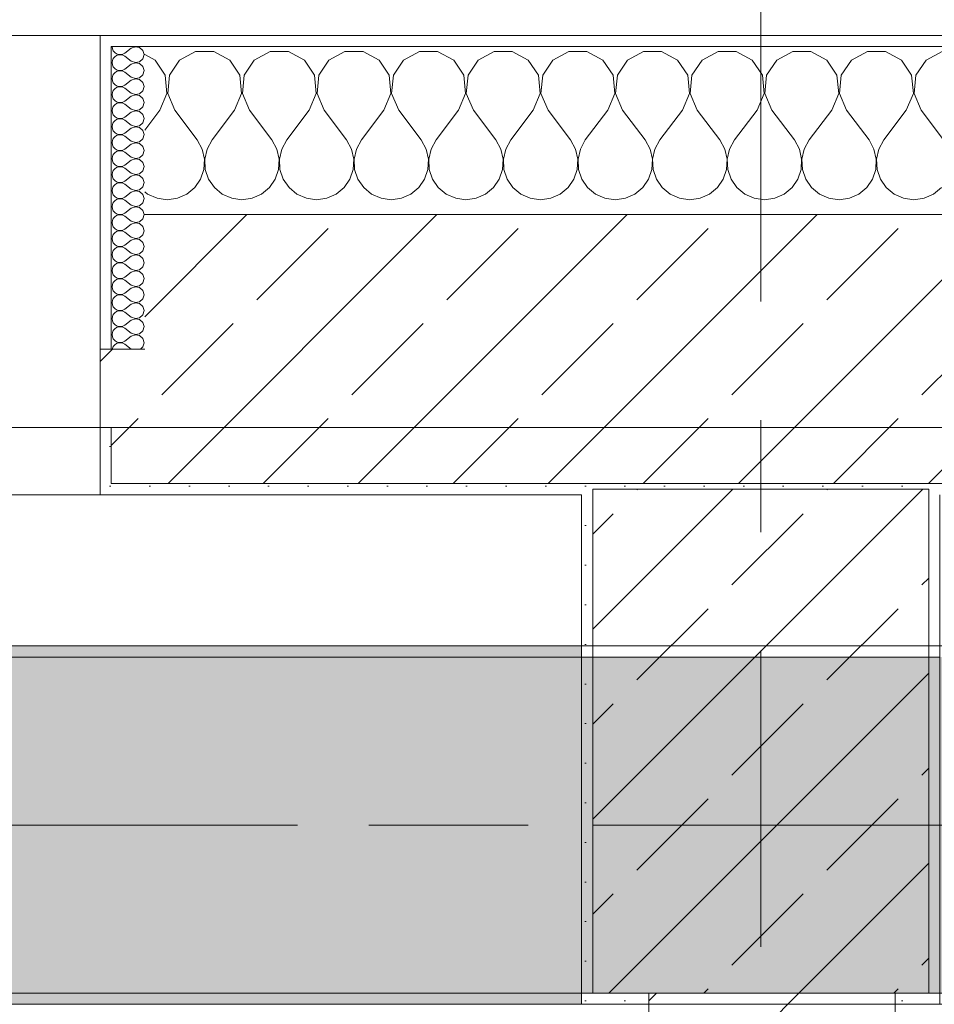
# Model space of a CAD drawing. Header units: metres. Extents: x -3.6 to 84.5, y -11 to 16.8.
# Tile 103 of 256: x 21.5 to 22.3, y 13 to 13.9. Entities that reach past the tile are written whole.
import ezdxf

# ---------------------------------------------------------------- set-up
doc = ezdxf.new("R2010")
doc.units = ezdxf.units.M
doc.header["$MEASUREMENT"] = 0
for name, pattern in [('Achse', [0.2, 0.1, -0.05, 0, -0.05]), ('Strichlinie doppelt', [0.546806, 0.264583, -0.105833, 0.070556, -0.105833]), ('Wipeout_Contour', [1, 0, -1])]:
    doc.linetypes.add(name, pattern=pattern)
for name, color, linetype in [('451 - Universal.Achsen Raster', 7, 'Continuous'), ('604 - Struktur.Wand Aussen', 7, 'Continuous'), ('605 - Struktur.Wand Innen', 7, 'Continuous'), ('607 - Struktur.Stütze', 7, 'Continuous'), ('608 - Struktur.Träger', 7, 'Continuous'), ('Neubau_653 - Abdeckung.TB Verkofferung', 7, 'Continuous')]:
    doc.layers.add(name, color=color, linetype=linetype)
pattern_1 = [(45, (0, 0), (-0.0848528, 0.0848528), []), (45, (-0.04243, 0.04243), (-0.0848528, 0.0848528), [0.09, -0.03])]
pattern_2 = [(45, (0, 0), (-0.01767767, 0.01767767), [0, -0.025])]
pattern_3 = [(0, (0, 0), (0, 0.08660254), [0, -0.05]), (0, (0.025, 0.0433), (0, 0.08660254), [0, -0.05])]

# ---------------------------------------------------------------- blocks, each defined once
blk = doc.blocks.new('*X38')
at = {"layer": '604 - Struktur.Wand Aussen', "color": 7, "linetype": 'Continuous', "lineweight": 5}
for p, q in [((21.5891, 13.83299), (21.58, 13.83787)), ((21.62521, 13.84066), (21.6109, 13.83299)), ((21.64145, 13.84066), (21.62521, 13.84066)), ((21.65576, 13.83299), (21.64145, 13.84066)), ((21.69188, 13.84066), (21.67757, 13.83299)), ((21.70812, 13.84066), (21.69188, 13.84066)), ((21.72243, 13.83299), (21.70812, 13.84066)), ((21.75855, 13.84066), (21.74424, 13.83299)), ((21.77479, 13.84066), (21.75855, 13.84066)), ((21.7891, 13.83299), (21.77479, 13.84066)), ((21.82521, 13.84066), (21.8109, 13.83299)), ((21.84145, 13.84066), (21.82521, 13.84066)), ((21.85576, 13.83299), (21.84145, 13.84066)), ((21.89188, 13.84066), (21.87757, 13.83299)), ((21.90812, 13.84066), (21.89188, 13.84066)), ((21.92243, 13.83299), (21.90812, 13.84066)), ((21.95855, 13.84066), (21.94424, 13.83299)), ((21.97479, 13.84066), (21.95855, 13.84066)), ((21.9891, 13.83299), (21.97479, 13.84066)), ((22.02521, 13.84066), (22.0109, 13.83299)), ((22.04145, 13.84066), (22.02521, 13.84066)), ((22.05576, 13.83299), (22.04145, 13.84066)), ((22.09188, 13.84066), (22.07757, 13.83299)), ((22.10812, 13.84066), (22.09188, 13.84066)), ((22.12243, 13.83299), (22.10812, 13.84066)), ((22.15855, 13.84066), (22.14424, 13.83299)), ((22.17479, 13.84066), (22.15855, 13.84066)), ((22.1891, 13.83299), (22.17479, 13.84066)), ((22.22521, 13.84066), (22.2109, 13.83299)), ((22.24145, 13.84066), (22.22521, 13.84066)), ((22.25576, 13.83299), (22.24145, 13.84066)), ((22.29188, 13.84066), (22.27757, 13.83299)), ((21.59808, 13.81947), (21.5891, 13.83299)), ((21.6109, 13.83299), (21.60192, 13.81947)), ((21.66475, 13.81947), (21.65576, 13.83299)), ((21.67757, 13.83299), (21.66858, 13.81947)), ((21.73142, 13.81947), (21.72243, 13.83299)), ((21.74424, 13.83299), (21.73525, 13.81947)), ((21.79808, 13.81947), (21.7891, 13.83299)), ((21.8109, 13.83299), (21.80192, 13.81947)), ((21.86475, 13.81947), (21.85576, 13.83299)), ((21.87757, 13.83299), (21.86858, 13.81947)), ((21.93142, 13.81947), (21.92243, 13.83299)), ((21.94424, 13.83299), (21.93525, 13.81947)), ((21.99808, 13.81947), (21.9891, 13.83299)), ((22.0109, 13.83299), (22.00192, 13.81947)), ((22.06475, 13.81947), (22.05576, 13.83299)), ((22.07757, 13.83299), (22.06858, 13.81947)), ((22.13142, 13.81947), (22.12243, 13.83299)), ((22.14424, 13.83299), (22.13525, 13.81947)), ((22.19808, 13.81947), (22.1891, 13.83299)), ((22.2109, 13.83299), (22.20192, 13.81947)), ((22.26475, 13.81947), (22.25576, 13.83299)), ((22.27757, 13.83299), (22.26858, 13.81947)), ((21.59962, 13.8033), (21.59808, 13.81947)), ((21.60192, 13.81947), (21.60038, 13.8033)), ((21.66629, 13.8033), (21.66475, 13.81947)), ((21.66858, 13.81947), (21.66705, 13.8033)), ((21.73295, 13.8033), (21.73142, 13.81947)), ((21.73525, 13.81947), (21.73371, 13.8033)), ((21.79962, 13.8033), (21.79808, 13.81947)), ((21.80192, 13.81947), (21.80038, 13.8033)), ((21.86629, 13.8033), (21.86475, 13.81947)), ((21.86858, 13.81947), (21.86705, 13.8033)), ((21.93295, 13.8033), (21.93142, 13.81947)), ((21.93525, 13.81947), (21.93371, 13.8033)), ((21.99962, 13.8033), (21.99808, 13.81947)), ((22.00192, 13.81947), (22.00038, 13.8033)), ((22.06629, 13.8033), (22.06475, 13.81947)), ((22.06858, 13.81947), (22.06705, 13.8033)), ((22.13295, 13.8033), (22.13142, 13.81947)), ((22.13525, 13.81947), (22.13371, 13.8033)), ((22.19962, 13.8033), (22.19808, 13.81947)), ((22.20192, 13.81947), (22.20038, 13.8033)), ((22.26629, 13.8033), (22.26475, 13.81947)), ((22.26858, 13.81947), (22.26705, 13.8033)), ((21.59333, 13.78833), (21.59962, 13.8033)), ((21.60038, 13.8033), (21.60667, 13.78833)), ((21.66, 13.78833), (21.66629, 13.8033)), ((21.66705, 13.8033), (21.67333, 13.78833)), ((21.72667, 13.78833), (21.73295, 13.8033)), ((21.73371, 13.8033), (21.74, 13.78833)), ((21.79333, 13.78833), (21.79962, 13.8033)), ((21.80038, 13.8033), (21.80667, 13.78833)), ((21.86, 13.78833), (21.86629, 13.8033)), ((21.86705, 13.8033), (21.87333, 13.78833)), ((21.92667, 13.78833), (21.93295, 13.8033)), ((21.93371, 13.8033), (21.94, 13.78833)), ((21.99333, 13.78833), (21.99962, 13.8033)), ((22.00038, 13.8033), (22.00667, 13.78833)), ((22.06, 13.78833), (22.06629, 13.8033)), ((22.06705, 13.8033), (22.07333, 13.78833)), ((22.12667, 13.78833), (22.13295, 13.8033)), ((22.13371, 13.8033), (22.14, 13.78833)), ((22.19333, 13.78833), (22.19962, 13.8033)), ((22.20038, 13.8033), (22.20667, 13.78833)), ((22.26, 13.78833), (22.26629, 13.8033)), ((22.26705, 13.8033), (22.27333, 13.78833)), ((21.59333, 13.78833), (21.58, 13.77056)), ((21.60667, 13.78833), (21.62667, 13.76167)), ((21.66, 13.78833), (21.64, 13.76167)), ((21.67333, 13.78833), (21.69333, 13.76167)), ((21.72667, 13.78833), (21.70667, 13.76167)), ((21.74, 13.78833), (21.76, 13.76167)), ((21.79333, 13.78833), (21.77333, 13.76167)), ((21.80667, 13.78833), (21.82667, 13.76167)), ((21.86, 13.78833), (21.84, 13.76167)), ((21.87333, 13.78833), (21.89333, 13.76167)), ((21.92667, 13.78833), (21.90667, 13.76167)), ((21.94, 13.78833), (21.96, 13.76167)), ((21.99333, 13.78833), (21.97333, 13.76167)), ((22.00667, 13.78833), (22.02667, 13.76167)), ((22.06, 13.78833), (22.04, 13.76167)), ((22.07333, 13.78833), (22.09333, 13.76167)), ((22.12667, 13.78833), (22.10667, 13.76167)), ((22.14, 13.78833), (22.16, 13.76167)), ((22.19333, 13.78833), (22.17333, 13.76167)), ((22.20667, 13.78833), (22.22667, 13.76167)), ((22.26, 13.78833), (22.24, 13.76167)), ((22.27333, 13.78833), (22.29333, 13.76167)), ((21.63112, 13.75362), (21.62667, 13.76167)), ((21.64, 13.76167), (21.63555, 13.75362)), ((21.69778, 13.75362), (21.69333, 13.76167)), ((21.70667, 13.76167), (21.70222, 13.75362)), ((21.76445, 13.75362), (21.76, 13.76167)), ((21.77333, 13.76167), (21.76888, 13.75362)), ((21.83112, 13.75362), (21.82667, 13.76167)), ((21.84, 13.76167), (21.83555, 13.75362)), ((21.89778, 13.75362), (21.89333, 13.76167)), ((21.90667, 13.76167), (21.90222, 13.75362)), ((21.96445, 13.75362), (21.96, 13.76167)), ((21.97333, 13.76167), (21.96888, 13.75362)), ((22.03112, 13.75362), (22.02667, 13.76167)), ((22.04, 13.76167), (22.03555, 13.75362)), ((22.09778, 13.75362), (22.09333, 13.76167)), ((22.10667, 13.76167), (22.10222, 13.75362)), ((22.16445, 13.75362), (22.16, 13.76167)), ((22.17333, 13.76167), (22.16888, 13.75362)), ((22.23112, 13.75362), (22.22667, 13.76167)), ((22.24, 13.76167), (22.23555, 13.75362)), ((21.6332, 13.74466), (21.63112, 13.75362)), ((21.63555, 13.75362), (21.63347, 13.74466)), ((21.69987, 13.74466), (21.69778, 13.75362)), ((21.70222, 13.75362), (21.70013, 13.74466)), ((21.76653, 13.74466), (21.76445, 13.75362)), ((21.76888, 13.75362), (21.7668, 13.74466)), ((21.8332, 13.74466), (21.83112, 13.75362)), ((21.83555, 13.75362), (21.83347, 13.74466)), ((21.89987, 13.74466), (21.89778, 13.75362)), ((21.90222, 13.75362), (21.90013, 13.74466)), ((21.96653, 13.74466), (21.96445, 13.75362)), ((21.96888, 13.75362), (21.9668, 13.74466)), ((22.0332, 13.74466), (22.03112, 13.75362)), ((22.03555, 13.75362), (22.03347, 13.74466)), ((22.09987, 13.74466), (22.09778, 13.75362)), ((22.10222, 13.75362), (22.10013, 13.74466)), ((22.16653, 13.74466), (22.16445, 13.75362)), ((22.16888, 13.75362), (22.1668, 13.74466)), ((22.2332, 13.74466), (22.23112, 13.75362)), ((22.23555, 13.75362), (22.23347, 13.74466)), ((21.63275, 13.73547), (21.6332, 13.74466)), ((21.63347, 13.74466), (21.63391, 13.73547)), ((21.69942, 13.73547), (21.69987, 13.74466)), ((21.70013, 13.74466), (21.70058, 13.73547)), ((21.76609, 13.73547), (21.76653, 13.74466)), ((21.7668, 13.74466), (21.76725, 13.73547)), ((21.83275, 13.73547), (21.8332, 13.74466)), ((21.83347, 13.74466), (21.83391, 13.73547)), ((21.89942, 13.73547), (21.89987, 13.74466)), ((21.90013, 13.74466), (21.90058, 13.73547)), ((21.96609, 13.73547), (21.96653, 13.74466)), ((21.9668, 13.74466), (21.96725, 13.73547)), ((22.03275, 13.73547), (22.0332, 13.74466)), ((22.03347, 13.74466), (22.03391, 13.73547)), ((22.09942, 13.73547), (22.09987, 13.74466)), ((22.10013, 13.74466), (22.10058, 13.73547)), ((22.16609, 13.73547), (22.16653, 13.74466)), ((22.1668, 13.74466), (22.16725, 13.73547)), ((22.23275, 13.73547), (22.2332, 13.74466)), ((22.23347, 13.74466), (22.23391, 13.73547)), ((21.62981, 13.72676), (21.63275, 13.73547)), ((21.63391, 13.73547), (21.63685, 13.72676)), ((21.69648, 13.72676), (21.69942, 13.73547)), ((21.70058, 13.73547), (21.70352, 13.72676)), ((21.76315, 13.72676), (21.76609, 13.73547)), ((21.76725, 13.73547), (21.77019, 13.72676)), ((21.82981, 13.72676), (21.83275, 13.73547)), ((21.83391, 13.73547), (21.83685, 13.72676)), ((21.89648, 13.72676), (21.89942, 13.73547)), ((21.90058, 13.73547), (21.90352, 13.72676)), ((21.96315, 13.72676), (21.96609, 13.73547)), ((21.96725, 13.73547), (21.97019, 13.72676)), ((22.02981, 13.72676), (22.03275, 13.73547)), ((22.03391, 13.73547), (22.03685, 13.72676)), ((22.09648, 13.72676), (22.09942, 13.73547)), ((22.10058, 13.73547), (22.10352, 13.72676)), ((22.16315, 13.72676), (22.16609, 13.73547)), ((22.16725, 13.73547), (22.17019, 13.72676)), ((22.22981, 13.72676), (22.23275, 13.73547)), ((22.23391, 13.73547), (22.23685, 13.72676)), ((21.62461, 13.71918), (21.62981, 13.72676)), ((21.63685, 13.72676), (21.64206, 13.71918)), ((21.69127, 13.71918), (21.69648, 13.72676)), ((21.70352, 13.72676), (21.70873, 13.71918)), ((21.75794, 13.71918), (21.76315, 13.72676)), ((21.77019, 13.72676), (21.77539, 13.71918)), ((21.82461, 13.71918), (21.82981, 13.72676)), ((21.83685, 13.72676), (21.84206, 13.71918)), ((21.89127, 13.71918), (21.89648, 13.72676)), ((21.90352, 13.72676), (21.90873, 13.71918)), ((21.95794, 13.71918), (21.96315, 13.72676)), ((21.97019, 13.72676), (21.97539, 13.71918)), ((22.02461, 13.71918), (22.02981, 13.72676)), ((22.03685, 13.72676), (22.04206, 13.71918)), ((22.09127, 13.71918), (22.09648, 13.72676)), ((22.10352, 13.72676), (22.10873, 13.71918)), ((22.15794, 13.71918), (22.16315, 13.72676)), ((22.17019, 13.72676), (22.17539, 13.71918)), ((22.22461, 13.71918), (22.22981, 13.72676)), ((22.23685, 13.72676), (22.24206, 13.71918)), ((21.58, 13.71536), (21.58248, 13.71331)), ((21.61752, 13.71331), (21.62461, 13.71918)), ((21.64206, 13.71918), (21.64914, 13.71331)), ((21.68419, 13.71331), (21.69127, 13.71918)), ((21.70873, 13.71918), (21.71581, 13.71331)), ((21.75086, 13.71331), (21.75794, 13.71918)), ((21.77539, 13.71918), (21.78248, 13.71331)), ((21.81752, 13.71331), (21.82461, 13.71918)), ((21.84206, 13.71918), (21.84914, 13.71331)), ((21.88419, 13.71331), (21.89127, 13.71918)), ((21.90873, 13.71918), (21.91581, 13.71331)), ((21.95086, 13.71331), (21.95794, 13.71918)), ((21.97539, 13.71918), (21.98248, 13.71331)), ((22.01752, 13.71331), (22.02461, 13.71918)), ((22.04206, 13.71918), (22.04914, 13.71331)), ((22.08419, 13.71331), (22.09127, 13.71918)), ((22.10873, 13.71918), (22.11581, 13.71331)), ((22.15086, 13.71331), (22.15794, 13.71918)), ((22.17539, 13.71918), (22.18248, 13.71331)), ((22.21752, 13.71331), (22.22461, 13.71918)), ((22.24206, 13.71918), (22.24914, 13.71331)), ((22.28419, 13.71331), (22.29127, 13.71918)), ((21.58248, 13.71331), (21.59089, 13.7096)), ((21.59089, 13.7096), (21.6, 13.70833)), ((21.6, 13.70833), (21.60911, 13.7096)), ((21.60911, 13.7096), (21.61752, 13.71331)), ((21.64914, 13.71331), (21.65756, 13.7096)), ((21.65756, 13.7096), (21.66667, 13.70833)), ((21.66667, 13.70833), (21.67578, 13.7096)), ((21.67578, 13.7096), (21.68419, 13.71331)), ((21.71581, 13.71331), (21.72422, 13.7096)), ((21.72422, 13.7096), (21.73333, 13.70833)), ((21.73333, 13.70833), (21.74244, 13.7096)), ((21.74244, 13.7096), (21.75086, 13.71331)), ((21.78248, 13.71331), (21.79089, 13.7096)), ((21.79089, 13.7096), (21.8, 13.70833)), ((21.8, 13.70833), (21.80911, 13.7096)), ((21.80911, 13.7096), (21.81752, 13.71331)), ((21.84914, 13.71331), (21.85756, 13.7096)), ((21.85756, 13.7096), (21.86667, 13.70833)), ((21.86667, 13.70833), (21.87578, 13.7096)), ((21.87578, 13.7096), (21.88419, 13.71331)), ((21.91581, 13.71331), (21.92422, 13.7096)), ((21.92422, 13.7096), (21.93333, 13.70833)), ((21.93333, 13.70833), (21.94244, 13.7096)), ((21.94244, 13.7096), (21.95086, 13.71331)), ((21.98248, 13.71331), (21.99089, 13.7096)), ((21.99089, 13.7096), (22, 13.70833)), ((22, 13.70833), (22.00911, 13.7096)), ((22.00911, 13.7096), (22.01752, 13.71331)), ((22.04914, 13.71331), (22.05756, 13.7096)), ((22.05756, 13.7096), (22.06667, 13.70833)), ((22.06667, 13.70833), (22.07578, 13.7096)), ((22.07578, 13.7096), (22.08419, 13.71331)), ((22.11581, 13.71331), (22.12422, 13.7096)), ((22.12422, 13.7096), (22.13333, 13.70833)), ((22.13333, 13.70833), (22.14244, 13.7096)), ((22.14244, 13.7096), (22.15086, 13.71331)), ((22.18248, 13.71331), (22.19089, 13.7096)), ((22.19089, 13.7096), (22.2, 13.70833)), ((22.2, 13.70833), (22.20911, 13.7096)), ((22.20911, 13.7096), (22.21752, 13.71331)), ((22.24914, 13.71331), (22.25756, 13.7096)), ((22.25756, 13.7096), (22.26667, 13.70833)), ((22.26667, 13.70833), (22.27578, 13.7096)), ((22.27578, 13.7096), (22.28419, 13.71331))]:
    blk.add_line(p, q, dxfattribs=at)
blk = doc.blocks.new('*X58')
at = {"layer": '604 - Struktur.Wand Aussen', "color": 7, "linetype": 'Continuous', "lineweight": 5}
for p, q in [((21.55071, 13.845), (21.55099, 13.84305)), ((21.55099, 13.84305), (21.55178, 13.84124)), ((21.55178, 13.84124), (21.55304, 13.83973)), ((21.55304, 13.83973), (21.55466, 13.83861)), ((21.55466, 13.8371), (21.55304, 13.83599)), ((21.55466, 13.83861), (21.55653, 13.83798)), ((21.55653, 13.83773), (21.55466, 13.8371)), ((21.55653, 13.83798), (21.5585, 13.83789)), ((21.5585, 13.83783), (21.55653, 13.83773)), ((21.5585, 13.83789), (21.56042, 13.83833)), ((21.56042, 13.83738), (21.5585, 13.83783)), ((21.56042, 13.83833), (21.56214, 13.83929)), ((21.56214, 13.83643), (21.56042, 13.83738)), ((21.56786, 13.84357), (21.56214, 13.83929)), ((21.5715, 13.84497), (21.56786, 13.84357)), ((21.57534, 13.84425), (21.5715, 13.84497)), ((21.57822, 13.84161), (21.57534, 13.84425)), ((21.57929, 13.83786), (21.57822, 13.84161)), ((21.57822, 13.8341), (21.57929, 13.83786)), ((21.55099, 13.83267), (21.55071, 13.83071)), ((21.55071, 13.83071), (21.55099, 13.82876)), ((21.55178, 13.83447), (21.55099, 13.83267)), ((21.55099, 13.82876), (21.55178, 13.82696)), ((21.55304, 13.83599), (21.55178, 13.83447)), ((21.56786, 13.83214), (21.56214, 13.83643)), ((21.56786, 13.82929), (21.56214, 13.825)), ((21.56786, 13.83214), (21.5715, 13.83074)), ((21.5715, 13.83069), (21.56786, 13.82929)), ((21.5715, 13.83074), (21.57534, 13.83147)), ((21.57534, 13.82996), (21.5715, 13.83069)), ((21.57534, 13.83147), (21.57822, 13.8341)), ((21.57822, 13.82733), (21.57534, 13.82996)), ((21.55178, 13.82018), (21.55099, 13.81838)), ((21.55178, 13.82696), (21.55304, 13.82544)), ((21.55304, 13.8217), (21.55178, 13.82018)), ((21.55304, 13.82544), (21.55466, 13.82433)), ((21.55466, 13.82282), (21.55304, 13.8217)), ((21.55466, 13.82433), (21.55653, 13.8237)), ((21.55653, 13.82345), (21.55466, 13.82282)), ((21.55653, 13.8237), (21.5585, 13.8236)), ((21.5585, 13.82354), (21.55653, 13.82345)), ((21.5585, 13.8236), (21.56042, 13.82405)), ((21.56042, 13.8231), (21.5585, 13.82354)), ((21.56042, 13.82405), (21.56214, 13.825)), ((21.56214, 13.82214), (21.56042, 13.8231)), ((21.56786, 13.81786), (21.56214, 13.82214)), ((21.57534, 13.81718), (21.57822, 13.81982)), ((21.57929, 13.82357), (21.57822, 13.82733)), ((21.57822, 13.81982), (21.57929, 13.82357)), ((21.55099, 13.81838), (21.55071, 13.81643)), ((21.55071, 13.81643), (21.55099, 13.81448)), ((21.55099, 13.81448), (21.55178, 13.81267)), ((21.55178, 13.81267), (21.55304, 13.81116)), ((21.55304, 13.81116), (21.55466, 13.81004)), ((21.56042, 13.80976), (21.56214, 13.81071)), ((21.56786, 13.815), (21.56214, 13.81071)), ((21.56786, 13.81786), (21.5715, 13.81646)), ((21.5715, 13.8164), (21.56786, 13.815)), ((21.5715, 13.81646), (21.57534, 13.81718)), ((21.57534, 13.81567), (21.5715, 13.8164)), ((21.57822, 13.81304), (21.57534, 13.81567)), ((21.57929, 13.80929), (21.57822, 13.81304)), ((21.55099, 13.80409), (21.55071, 13.80214)), ((21.55071, 13.80214), (21.55099, 13.80019)), ((21.55178, 13.8059), (21.55099, 13.80409)), ((21.55304, 13.80742), (21.55178, 13.8059)), ((21.55466, 13.80853), (21.55304, 13.80742)), ((21.55466, 13.81004), (21.55653, 13.80941)), ((21.55653, 13.80916), (21.55466, 13.80853)), ((21.55653, 13.80941), (21.5585, 13.80931)), ((21.5585, 13.80926), (21.55653, 13.80916)), ((21.5585, 13.80931), (21.56042, 13.80976)), ((21.56042, 13.80881), (21.5585, 13.80926)), ((21.56214, 13.80786), (21.56042, 13.80881)), ((21.56786, 13.80357), (21.56214, 13.80786)), ((21.56786, 13.80357), (21.5715, 13.80217)), ((21.5715, 13.80211), (21.56786, 13.80071)), ((21.5715, 13.80217), (21.57534, 13.8029)), ((21.57534, 13.80139), (21.5715, 13.80211)), ((21.57534, 13.8029), (21.57822, 13.80553)), ((21.57822, 13.80553), (21.57929, 13.80929)), ((21.55099, 13.80019), (21.55178, 13.79839)), ((21.55178, 13.79839), (21.55304, 13.79687)), ((21.55304, 13.79313), (21.55178, 13.79161)), ((21.55304, 13.79687), (21.55466, 13.79575)), ((21.55466, 13.79425), (21.55304, 13.79313)), ((21.55466, 13.79575), (21.55653, 13.79512)), ((21.55653, 13.79488), (21.55466, 13.79425)), ((21.55653, 13.79512), (21.5585, 13.79503)), ((21.5585, 13.79497), (21.55653, 13.79488)), ((21.5585, 13.79503), (21.56042, 13.79547)), ((21.56042, 13.79453), (21.5585, 13.79497)), ((21.56042, 13.79547), (21.56214, 13.79643)), ((21.56214, 13.79357), (21.56042, 13.79453)), ((21.56786, 13.80071), (21.56214, 13.79643)), ((21.56786, 13.78929), (21.56214, 13.79357)), ((21.57822, 13.79876), (21.57534, 13.80139)), ((21.57929, 13.795), (21.57822, 13.79876)), ((21.57822, 13.79124), (21.57929, 13.795)), ((21.55099, 13.78981), (21.55071, 13.78786)), ((21.55071, 13.78786), (21.55099, 13.78591)), ((21.55178, 13.79161), (21.55099, 13.78981)), ((21.55099, 13.78591), (21.55178, 13.7841)), ((21.56786, 13.78643), (21.56214, 13.78214)), ((21.56786, 13.78929), (21.5715, 13.78789)), ((21.5715, 13.78783), (21.56786, 13.78643)), ((21.5715, 13.78789), (21.57534, 13.78861)), ((21.57534, 13.7871), (21.5715, 13.78783)), ((21.57534, 13.78861), (21.57822, 13.79124)), ((21.57822, 13.78447), (21.57534, 13.7871)), ((21.57929, 13.78071), (21.57822, 13.78447)), ((21.55099, 13.77552), (21.55071, 13.77357)), ((21.55178, 13.77733), (21.55099, 13.77552)), ((21.55178, 13.7841), (21.55304, 13.78258)), ((21.55304, 13.77884), (21.55178, 13.77733)), ((21.55304, 13.78258), (21.55466, 13.78147)), ((21.55466, 13.77996), (21.55304, 13.77884)), ((21.55466, 13.78147), (21.55653, 13.78084)), ((21.55653, 13.78059), (21.55466, 13.77996)), ((21.55653, 13.78084), (21.5585, 13.78074)), ((21.5585, 13.78069), (21.55653, 13.78059)), ((21.5585, 13.78074), (21.56042, 13.78119)), ((21.56042, 13.78024), (21.5585, 13.78069)), ((21.56042, 13.78119), (21.56214, 13.78214)), ((21.56214, 13.77929), (21.56042, 13.78024)), ((21.56786, 13.775), (21.56214, 13.77929)), ((21.57534, 13.77433), (21.57822, 13.77696)), ((21.57822, 13.77696), (21.57929, 13.78071)), ((21.55071, 13.77357), (21.55099, 13.77162)), ((21.55099, 13.77162), (21.55178, 13.76982)), ((21.55178, 13.76982), (21.55304, 13.7683)), ((21.55304, 13.7683), (21.55466, 13.76718)), ((21.55466, 13.76718), (21.55653, 13.76655)), ((21.5585, 13.76646), (21.56042, 13.7669)), ((21.56042, 13.7669), (21.56214, 13.76786)), ((21.56786, 13.77214), (21.56214, 13.76786)), ((21.56786, 13.775), (21.5715, 13.7736)), ((21.5715, 13.77354), (21.56786, 13.77214)), ((21.5715, 13.7736), (21.57534, 13.77433)), ((21.57534, 13.77282), (21.5715, 13.77354)), ((21.57822, 13.77018), (21.57534, 13.77282)), ((21.57929, 13.76643), (21.57822, 13.77018)), ((21.55099, 13.76124), (21.55071, 13.75929)), ((21.55071, 13.75929), (21.55099, 13.75733)), ((21.55178, 13.76304), (21.55099, 13.76124)), ((21.55304, 13.76456), (21.55178, 13.76304)), ((21.55466, 13.76567), (21.55304, 13.76456)), ((21.55653, 13.7663), (21.55466, 13.76567)), ((21.55653, 13.76655), (21.5585, 13.76646)), ((21.5585, 13.7664), (21.55653, 13.7663)), ((21.56042, 13.76595), (21.5585, 13.7664)), ((21.56214, 13.765), (21.56042, 13.76595)), ((21.56786, 13.76071), (21.56214, 13.765)), ((21.56786, 13.75786), (21.56214, 13.75357)), ((21.56786, 13.76071), (21.5715, 13.75931)), ((21.5715, 13.75926), (21.56786, 13.75786)), ((21.5715, 13.75931), (21.57534, 13.76004)), ((21.57534, 13.75853), (21.5715, 13.75926)), ((21.57534, 13.76004), (21.57822, 13.76267)), ((21.57822, 13.7559), (21.57534, 13.75853)), ((21.57822, 13.76267), (21.57929, 13.76643)), ((21.55099, 13.75733), (21.55178, 13.75553)), ((21.55178, 13.75553), (21.55304, 13.75401)), ((21.55304, 13.75027), (21.55178, 13.74876)), ((21.55304, 13.75401), (21.55466, 13.7529)), ((21.55466, 13.75139), (21.55304, 13.75027)), ((21.55466, 13.7529), (21.55653, 13.75227)), ((21.55653, 13.75202), (21.55466, 13.75139)), ((21.55653, 13.75227), (21.5585, 13.75217)), ((21.5585, 13.75211), (21.55653, 13.75202)), ((21.5585, 13.75217), (21.56042, 13.75262)), ((21.56042, 13.75167), (21.5585, 13.75211)), ((21.56042, 13.75262), (21.56214, 13.75357)), ((21.56214, 13.75071), (21.56042, 13.75167)), ((21.56786, 13.74643), (21.56214, 13.75071)), ((21.57929, 13.75214), (21.57822, 13.7559)), ((21.57822, 13.74839), (21.57929, 13.75214)), ((21.55099, 13.74695), (21.55071, 13.745)), ((21.55071, 13.745), (21.55099, 13.74305)), ((21.55178, 13.74876), (21.55099, 13.74695)), ((21.55099, 13.74305), (21.55178, 13.74124)), ((21.55178, 13.74124), (21.55304, 13.73973)), ((21.56786, 13.74357), (21.56214, 13.73929)), ((21.56786, 13.74643), (21.5715, 13.74503)), ((21.5715, 13.74497), (21.56786, 13.74357)), ((21.5715, 13.74503), (21.57534, 13.74575)), ((21.57534, 13.74425), (21.5715, 13.74497)), ((21.57534, 13.74575), (21.57822, 13.74839)), ((21.57822, 13.74161), (21.57534, 13.74425)), ((21.57929, 13.73786), (21.57822, 13.74161)), ((21.55099, 13.73267), (21.55071, 13.73071)), ((21.55178, 13.73447), (21.55099, 13.73267)), ((21.55304, 13.73599), (21.55178, 13.73447)), ((21.55304, 13.73973), (21.55466, 13.73861)), ((21.55466, 13.7371), (21.55304, 13.73599)), ((21.55466, 13.73861), (21.55653, 13.73798)), ((21.55653, 13.73773), (21.55466, 13.7371)), ((21.55653, 13.73798), (21.5585, 13.73789)), ((21.5585, 13.73783), (21.55653, 13.73773)), ((21.5585, 13.73789), (21.56042, 13.73833)), ((21.56042, 13.73738), (21.5585, 13.73783)), ((21.56042, 13.73833), (21.56214, 13.73929)), ((21.56214, 13.73643), (21.56042, 13.73738)), ((21.56786, 13.73214), (21.56214, 13.73643)), ((21.56786, 13.73214), (21.5715, 13.73074)), ((21.5715, 13.73074), (21.57534, 13.73147)), ((21.57534, 13.73147), (21.57822, 13.7341)), ((21.57822, 13.7341), (21.57929, 13.73786)), ((21.55071, 13.73071), (21.55099, 13.72876)), ((21.55099, 13.72876), (21.55178, 13.72696)), ((21.55178, 13.72696), (21.55304, 13.72544)), ((21.55304, 13.72544), (21.55466, 13.72433)), ((21.55466, 13.72282), (21.55304, 13.7217)), ((21.55466, 13.72433), (21.55653, 13.7237)), ((21.55653, 13.72345), (21.55466, 13.72282)), ((21.55653, 13.7237), (21.5585, 13.7236)), ((21.5585, 13.72354), (21.55653, 13.72345)), ((21.5585, 13.7236), (21.56042, 13.72405)), ((21.56042, 13.7231), (21.5585, 13.72354)), ((21.56042, 13.72405), (21.56214, 13.725)), ((21.56214, 13.72214), (21.56042, 13.7231)), ((21.56786, 13.72929), (21.56214, 13.725)), ((21.5715, 13.73069), (21.56786, 13.72929)), ((21.57534, 13.72996), (21.5715, 13.73069)), ((21.57822, 13.72733), (21.57534, 13.72996)), ((21.57929, 13.72357), (21.57822, 13.72733)), ((21.57822, 13.71982), (21.57929, 13.72357)), ((21.55099, 13.71838), (21.55071, 13.71643)), ((21.55071, 13.71643), (21.55099, 13.71448)), ((21.55178, 13.72018), (21.55099, 13.71838)), ((21.55099, 13.71448), (21.55178, 13.71267)), ((21.55304, 13.7217), (21.55178, 13.72018)), ((21.56786, 13.71786), (21.56214, 13.72214)), ((21.56786, 13.715), (21.56214, 13.71071)), ((21.56786, 13.71786), (21.5715, 13.71646)), ((21.5715, 13.7164), (21.56786, 13.715)), ((21.5715, 13.71646), (21.57534, 13.71718)), ((21.57534, 13.71567), (21.5715, 13.7164)), ((21.57534, 13.71718), (21.57822, 13.71982)), ((21.57822, 13.71304), (21.57534, 13.71567)), ((21.55178, 13.7059), (21.55099, 13.70409)), ((21.55178, 13.71267), (21.55304, 13.71116)), ((21.55304, 13.70742), (21.55178, 13.7059)), ((21.55304, 13.71116), (21.55466, 13.71004)), ((21.55466, 13.70853), (21.55304, 13.70742)), ((21.55466, 13.71004), (21.55653, 13.70941)), ((21.55653, 13.70916), (21.55466, 13.70853)), ((21.55653, 13.70941), (21.5585, 13.70931)), ((21.5585, 13.70926), (21.55653, 13.70916)), ((21.5585, 13.70931), (21.56042, 13.70976)), ((21.56042, 13.70881), (21.5585, 13.70926)), ((21.56042, 13.70976), (21.56214, 13.71071)), ((21.56214, 13.70786), (21.56042, 13.70881)), ((21.56786, 13.70357), (21.56214, 13.70786)), ((21.57534, 13.7029), (21.57822, 13.70553)), ((21.57929, 13.70929), (21.57822, 13.71304)), ((21.57822, 13.70553), (21.57929, 13.70929)), ((21.55099, 13.70409), (21.55071, 13.70214)), ((21.55071, 13.70214), (21.55099, 13.70019)), ((21.55099, 13.70019), (21.55178, 13.69839)), ((21.55178, 13.69839), (21.55304, 13.69687)), ((21.55304, 13.69687), (21.55466, 13.69575)), ((21.56042, 13.69547), (21.56214, 13.69643)), ((21.56786, 13.70071), (21.56214, 13.69643)), ((21.56786, 13.70357), (21.5715, 13.70217)), ((21.5715, 13.70211), (21.56786, 13.70071)), ((21.5715, 13.70217), (21.57534, 13.7029)), ((21.57534, 13.70139), (21.5715, 13.70211)), ((21.57822, 13.69876), (21.57534, 13.70139)), ((21.57929, 13.695), (21.57822, 13.69876)), ((21.55099, 13.68981), (21.55071, 13.68786)), ((21.55071, 13.68786), (21.55099, 13.68591)), ((21.55178, 13.69161), (21.55099, 13.68981)), ((21.55304, 13.69313), (21.55178, 13.69161)), ((21.55466, 13.69425), (21.55304, 13.69313)), ((21.55466, 13.69575), (21.55653, 13.69512)), ((21.55653, 13.69488), (21.55466, 13.69425)), ((21.55653, 13.69512), (21.5585, 13.69503)), ((21.5585, 13.69497), (21.55653, 13.69488)), ((21.5585, 13.69503), (21.56042, 13.69547)), ((21.56042, 13.69453), (21.5585, 13.69497)), ((21.56214, 13.69357), (21.56042, 13.69453)), ((21.56786, 13.68929), (21.56214, 13.69357)), ((21.56786, 13.68929), (21.5715, 13.68789)), ((21.5715, 13.68783), (21.56786, 13.68643)), ((21.5715, 13.68789), (21.57534, 13.68861)), ((21.57534, 13.6871), (21.5715, 13.68783)), ((21.57534, 13.68861), (21.57822, 13.69124)), ((21.57822, 13.69124), (21.57929, 13.695)), ((21.55099, 13.68591), (21.55178, 13.6841)), ((21.55178, 13.6841), (21.55304, 13.68258)), ((21.55304, 13.67884), (21.55178, 13.67733)), ((21.55304, 13.68258), (21.55466, 13.68147)), ((21.55466, 13.67996), (21.55304, 13.67884)), ((21.55466, 13.68147), (21.55653, 13.68084)), ((21.55653, 13.68059), (21.55466, 13.67996)), ((21.55653, 13.68084), (21.5585, 13.68074)), ((21.5585, 13.68069), (21.55653, 13.68059)), ((21.5585, 13.68074), (21.56042, 13.68119)), ((21.56042, 13.68024), (21.5585, 13.68069)), ((21.56042, 13.68119), (21.56214, 13.68214)), ((21.56214, 13.67929), (21.56042, 13.68024)), ((21.56786, 13.68643), (21.56214, 13.68214)), ((21.56786, 13.675), (21.56214, 13.67929)), ((21.57822, 13.68447), (21.57534, 13.6871)), ((21.57929, 13.68071), (21.57822, 13.68447)), ((21.57822, 13.67696), (21.57929, 13.68071)), ((21.55099, 13.67552), (21.55071, 13.67357)), ((21.55071, 13.67357), (21.55099, 13.67162)), ((21.55178, 13.67733), (21.55099, 13.67552)), ((21.55099, 13.67162), (21.55178, 13.66982)), ((21.56786, 13.67214), (21.56214, 13.66786)), ((21.56786, 13.675), (21.5715, 13.6736)), ((21.5715, 13.67354), (21.56786, 13.67214)), ((21.5715, 13.6736), (21.57534, 13.67433)), ((21.57534, 13.67282), (21.5715, 13.67354)), ((21.57534, 13.67433), (21.57822, 13.67696)), ((21.57822, 13.67018), (21.57534, 13.67282)), ((21.57929, 13.66643), (21.57822, 13.67018)), ((21.55099, 13.66124), (21.55071, 13.65929)), ((21.55178, 13.66304), (21.55099, 13.66124)), ((21.55178, 13.66982), (21.55304, 13.6683)), ((21.55304, 13.66456), (21.55178, 13.66304)), ((21.55304, 13.6683), (21.55466, 13.66718)), ((21.55466, 13.66567), (21.55304, 13.66456)), ((21.55466, 13.66718), (21.55653, 13.66655)), ((21.55653, 13.6663), (21.55466, 13.66567)), ((21.55653, 13.66655), (21.5585, 13.66646)), ((21.5585, 13.6664), (21.55653, 13.6663)), ((21.5585, 13.66646), (21.56042, 13.6669)), ((21.56042, 13.66595), (21.5585, 13.6664)), ((21.56042, 13.6669), (21.56214, 13.66786)), ((21.56214, 13.665), (21.56042, 13.66595)), ((21.56786, 13.66071), (21.56214, 13.665)), ((21.57534, 13.66004), (21.57822, 13.66267)), ((21.57822, 13.66267), (21.57929, 13.66643)), ((21.55071, 13.65929), (21.55099, 13.65733)), ((21.55099, 13.65733), (21.55178, 13.65553)), ((21.55178, 13.65553), (21.55304, 13.65401)), ((21.55304, 13.65401), (21.55466, 13.6529)), ((21.55466, 13.6529), (21.55653, 13.65227)), ((21.5585, 13.65217), (21.56042, 13.65262)), ((21.56042, 13.65262), (21.56214, 13.65357)), ((21.56786, 13.65786), (21.56214, 13.65357)), ((21.56786, 13.66071), (21.5715, 13.65931)), ((21.5715, 13.65926), (21.56786, 13.65786)), ((21.5715, 13.65931), (21.57534, 13.66004)), ((21.57534, 13.65853), (21.5715, 13.65926)), ((21.57822, 13.6559), (21.57534, 13.65853)), ((21.57929, 13.65214), (21.57822, 13.6559)), ((21.55099, 13.64695), (21.55071, 13.645)), ((21.55071, 13.645), (21.55099, 13.64305)), ((21.55178, 13.64876), (21.55099, 13.64695)), ((21.55304, 13.65027), (21.55178, 13.64876)), ((21.55466, 13.65139), (21.55304, 13.65027)), ((21.55653, 13.65202), (21.55466, 13.65139)), ((21.55653, 13.65227), (21.5585, 13.65217)), ((21.5585, 13.65211), (21.55653, 13.65202)), ((21.56042, 13.65167), (21.5585, 13.65211)), ((21.56214, 13.65071), (21.56042, 13.65167)), ((21.56786, 13.64643), (21.56214, 13.65071)), ((21.56786, 13.64357), (21.56214, 13.63929)), ((21.56786, 13.64643), (21.5715, 13.64503)), ((21.5715, 13.64497), (21.56786, 13.64357)), ((21.5715, 13.64503), (21.57534, 13.64575)), ((21.57534, 13.64425), (21.5715, 13.64497)), ((21.57534, 13.64575), (21.57822, 13.64839)), ((21.57822, 13.64161), (21.57534, 13.64425)), ((21.57822, 13.64839), (21.57929, 13.65214)), ((21.55099, 13.64305), (21.55178, 13.64124)), ((21.55178, 13.64124), (21.55304, 13.63973)), ((21.55304, 13.63599), (21.55178, 13.63447)), ((21.55304, 13.63973), (21.55466, 13.63861)), ((21.55466, 13.6371), (21.55304, 13.63599)), ((21.55466, 13.63861), (21.55653, 13.63798)), ((21.55653, 13.63773), (21.55466, 13.6371)), ((21.55653, 13.63798), (21.5585, 13.63789)), ((21.5585, 13.63783), (21.55653, 13.63773)), ((21.5585, 13.63789), (21.56042, 13.63833)), ((21.56042, 13.63738), (21.5585, 13.63783)), ((21.56042, 13.63833), (21.56214, 13.63929)), ((21.56214, 13.63643), (21.56042, 13.63738)), ((21.56786, 13.63214), (21.56214, 13.63643)), ((21.57929, 13.63786), (21.57822, 13.64161)), ((21.57822, 13.6341), (21.57929, 13.63786)), ((21.55099, 13.63267), (21.55071, 13.63071)), ((21.55071, 13.63071), (21.55099, 13.62876)), ((21.55178, 13.63447), (21.55099, 13.63267)), ((21.55099, 13.62876), (21.55178, 13.62696)), ((21.55178, 13.62696), (21.55304, 13.62544)), ((21.56786, 13.62929), (21.56214, 13.625)), ((21.56786, 13.63214), (21.5715, 13.63074)), ((21.5715, 13.63069), (21.56786, 13.62929)), ((21.5715, 13.63074), (21.57534, 13.63147)), ((21.57534, 13.62996), (21.5715, 13.63069)), ((21.57534, 13.63147), (21.57822, 13.6341)), ((21.57822, 13.62733), (21.57534, 13.62996)), ((21.57929, 13.62357), (21.57822, 13.62733)), ((21.55099, 13.61838), (21.55071, 13.61643)), ((21.55178, 13.62018), (21.55099, 13.61838)), ((21.55304, 13.6217), (21.55178, 13.62018)), ((21.55304, 13.62544), (21.55466, 13.62433)), ((21.55466, 13.62282), (21.55304, 13.6217)), ((21.55466, 13.62433), (21.55653, 13.6237)), ((21.55653, 13.62345), (21.55466, 13.62282)), ((21.55653, 13.6237), (21.5585, 13.6236)), ((21.5585, 13.62354), (21.55653, 13.62345)), ((21.5585, 13.6236), (21.56042, 13.62405)), ((21.56042, 13.6231), (21.5585, 13.62354)), ((21.56042, 13.62405), (21.56214, 13.625)), ((21.56214, 13.62214), (21.56042, 13.6231)), ((21.56786, 13.61786), (21.56214, 13.62214)), ((21.56786, 13.61786), (21.5715, 13.61646)), ((21.5715, 13.61646), (21.57534, 13.61718)), ((21.57534, 13.61718), (21.57822, 13.61982)), ((21.57822, 13.61982), (21.57929, 13.62357)), ((21.55071, 13.61643), (21.55099, 13.61448)), ((21.55099, 13.61448), (21.55178, 13.61267)), ((21.55178, 13.61267), (21.55304, 13.61116)), ((21.55304, 13.61116), (21.55466, 13.61004)), ((21.55466, 13.60853), (21.55304, 13.60742)), ((21.55466, 13.61004), (21.55653, 13.60941)), ((21.55653, 13.60916), (21.55466, 13.60853)), ((21.55653, 13.60941), (21.5585, 13.60931)), ((21.5585, 13.60926), (21.55653, 13.60916)), ((21.5585, 13.60931), (21.56042, 13.60976)), ((21.56042, 13.60881), (21.5585, 13.60926)), ((21.56042, 13.60976), (21.56214, 13.61071)), ((21.56214, 13.60786), (21.56042, 13.60881)), ((21.56786, 13.615), (21.56214, 13.61071)), ((21.5715, 13.6164), (21.56786, 13.615)), ((21.57534, 13.61567), (21.5715, 13.6164)), ((21.57822, 13.61304), (21.57534, 13.61567)), ((21.57929, 13.60929), (21.57822, 13.61304)), ((21.57822, 13.60553), (21.57929, 13.60929)), ((21.55099, 13.60409), (21.55071, 13.60214)), ((21.55071, 13.60214), (21.55099, 13.60019)), ((21.55178, 13.6059), (21.55099, 13.60409)), ((21.55099, 13.60019), (21.55178, 13.59839)), ((21.55304, 13.60742), (21.55178, 13.6059)), ((21.56786, 13.60357), (21.56214, 13.60786)), ((21.56786, 13.60071), (21.56214, 13.59643)), ((21.56786, 13.60357), (21.5715, 13.60217)), ((21.5715, 13.60211), (21.56786, 13.60071)), ((21.5715, 13.60217), (21.57534, 13.6029)), ((21.57534, 13.60139), (21.5715, 13.60211)), ((21.57534, 13.6029), (21.57822, 13.60553)), ((21.57822, 13.59876), (21.57534, 13.60139)), ((21.55178, 13.59161), (21.55099, 13.58981)), ((21.55178, 13.59839), (21.55304, 13.59687)), ((21.55304, 13.59313), (21.55178, 13.59161)), ((21.55304, 13.59687), (21.55466, 13.59575)), ((21.55466, 13.59425), (21.55304, 13.59313)), ((21.55466, 13.59575), (21.55653, 13.59512)), ((21.55653, 13.59488), (21.55466, 13.59425)), ((21.55653, 13.59512), (21.5585, 13.59503)), ((21.5585, 13.59497), (21.55653, 13.59488)), ((21.5585, 13.59503), (21.56042, 13.59547)), ((21.56042, 13.59453), (21.5585, 13.59497)), ((21.56042, 13.59547), (21.56214, 13.59643)), ((21.56214, 13.59357), (21.56042, 13.59453)), ((21.56786, 13.58929), (21.56214, 13.59357)), ((21.57534, 13.58861), (21.57822, 13.59124)), ((21.57929, 13.595), (21.57822, 13.59876)), ((21.57822, 13.59124), (21.57929, 13.595)), ((21.55099, 13.58981), (21.55071, 13.58786)), ((21.55071, 13.58786), (21.55099, 13.58591)), ((21.55099, 13.58591), (21.55178, 13.5841)), ((21.55178, 13.5841), (21.55304, 13.58258)), ((21.55304, 13.58258), (21.55466, 13.58147)), ((21.56042, 13.58119), (21.56214, 13.58214)), ((21.56786, 13.58643), (21.56214, 13.58214)), ((21.56786, 13.58929), (21.5715, 13.58789)), ((21.5715, 13.58783), (21.56786, 13.58643)), ((21.5715, 13.58789), (21.57534, 13.58861)), ((21.57534, 13.5871), (21.5715, 13.58783)), ((21.57822, 13.58447), (21.57534, 13.5871)), ((21.57929, 13.58071), (21.57822, 13.58447)), ((21.55099, 13.57552), (21.55091, 13.575)), ((21.55178, 13.57733), (21.55099, 13.57552)), ((21.55304, 13.57884), (21.55178, 13.57733)), ((21.55466, 13.57996), (21.55304, 13.57884)), ((21.55466, 13.58147), (21.55653, 13.58084)), ((21.55653, 13.58059), (21.55466, 13.57996)), ((21.55653, 13.58084), (21.5585, 13.58074)), ((21.5585, 13.58069), (21.55653, 13.58059)), ((21.5585, 13.58074), (21.56042, 13.58119)), ((21.56042, 13.58024), (21.5585, 13.58069)), ((21.56214, 13.57929), (21.56042, 13.58024)), ((21.56786, 13.575), (21.56214, 13.57929)), ((21.57608, 13.575), (21.57822, 13.57696)), ((21.57822, 13.57696), (21.57929, 13.58071))]:
    blk.add_line(p, q, dxfattribs=at)

msp = doc.modelspace()

# ---------------------------------------------------------------- hatches: boundary and pattern name
at = {"layer": '604 - Struktur.Wand Aussen', "linetype": 'Continuous', "lineweight": 0, "true_color": 0x000000}
h = msp.add_hatch(dxfattribs=at)
h.set_pattern_fill('Verputz_0001', color=18, style=0, pattern_type=2)
h.set_pattern_definition(pattern_3)
h.paths.add_polyline_path([(21.55, 13.855), (21.54, 13.855), (21.54, 13.575), (21.55, 13.575)])
h = msp.add_hatch(dxfattribs=at)
h.set_pattern_fill('Verputz_0001', color=18, style=0, pattern_type=2)
h.set_pattern_definition(pattern_3)
h.paths.add_polyline_path([(21.55, 13.855), (21.55, 13.845), (22.73, 13.845), (22.73, 13.855)])
h = msp.add_hatch(dxfattribs=at)
h.set_pattern_fill('Beton__Stahlbeton_0001', color=18, style=0, pattern_type=2)
h.set_pattern_definition(pattern_1)
h.paths.add_polyline_path([(21.54, 13.505), (21.55, 13.505), (21.55, 13.455), (22.73, 13.455), (22.73, 13.505), (22.74, 13.505), (22.74, 13.575), (22.73, 13.575), (22.7, 13.575), (22.7, 13.695), (21.58, 13.695), (21.58, 13.575), (21.55, 13.575), (21.54, 13.575)])
h = msp.add_hatch(dxfattribs=at)
h.set_pattern_fill('Gips_0001', color=18, style=0, pattern_type=2)
h.set_pattern_definition(pattern_2)
h.paths.add_polyline_path([(21.55, 13.445), (21.55, 13.505), (21.54, 13.505), (21.54, 13.445)])
h = msp.add_hatch(dxfattribs=at)
h.set_pattern_fill('Gips_0001', color=18, style=0, pattern_type=2)
h.set_pattern_definition(pattern_2)
h.paths.add_polyline_path([(21.55, 13.445), (21.96999, 13.445), (21.96999, 13.455), (21.55, 13.455)])
at = {"layer": '607 - Struktur.Stütze', "linetype": 'Continuous', "lineweight": 0, "true_color": 0x000000}
h = msp.add_hatch(dxfattribs=at)
h.set_pattern_fill('Gips_0001', color=18, style=0, pattern_type=2)
h.set_pattern_definition(pattern_2)
h.paths.add_polyline_path([(21.96999, 13.455), (21.96999, 13.445), (21.97999, 13.445), (21.97999, 13.44998), (22.27999, 13.44998), (22.27999, 13.445), (22.28999, 13.445), (22.28999, 13.455)])
h = msp.add_hatch(dxfattribs=at)
h.set_pattern_fill('Gips_0001', color=18, style=0, pattern_type=2)
h.set_pattern_definition(pattern_2)
h.paths.add_polyline_path([(21.97999, 13.445), (21.96999, 13.445), (21.96999, 12.98998), (22.03, 12.98998), (22.03, 12.99998), (21.97999, 12.99998)])
h = msp.add_hatch(dxfattribs=at)
h.set_pattern_fill('Beton__Stahlbeton_0001', color=18, style=0, pattern_type=2)
h.set_pattern_definition(pattern_1)
h.paths.add_polyline_path([(21.97999, 12.99998), (22.27999, 12.99998), (22.27999, 13.44998), (21.97999, 13.44998)])
h = msp.add_hatch(dxfattribs=at)
h.set_pattern_fill('Gips_0001', color=18, style=0, pattern_type=2)
h.set_pattern_definition(pattern_2)
h.paths.add_polyline_path([(22.25, 12.98998), (22.28999, 12.98998), (22.28999, 13.445), (22.27999, 13.445), (22.27999, 12.99998), (22.25, 12.99998)])
at = {"layer": '608 - Struktur.Träger', "linetype": 'Continuous', "lineweight": 0, "true_color": 0x000000}
h = msp.add_hatch(dxfattribs=at)
h.set_pattern_fill('Gips_0001', color=18, style=0, pattern_type=2)
h.set_pattern_definition(pattern_2)
h.paths.add_polyline_path([(18.68999, 13.30998), (18.68999, 13.29998), (21.96999, 13.29998), (21.96999, 13.30998)])
h = msp.add_hatch(dxfattribs=at)
h.set_pattern_fill('Gips_0001', color=18, style=0, pattern_type=2)
h.set_pattern_definition(pattern_2)
h.paths.add_polyline_path([(21.96999, 12.99998), (18.68999, 12.99998), (18.68999, 12.98998), (21.96999, 12.98998)])

# ---------------------------------------------------------------- linework, layer by layer
at = {"layer": '451 - Universal.Achsen Raster', "color": 160, "linetype": 'Strichlinie doppelt', "lineweight": 9, "true_color": 0x3232ff}
msp.add_line((64.93502, 13.14998), (-3.175, 13.14998), dxfattribs=at)
at = {"layer": '604 - Struktur.Wand Aussen', "color": 7, "linetype": 'Continuous', "lineweight": 13}
for p, q in [((21.54, 13.855), (19.14, 13.855)), ((22.7, 13.695), (21.58, 13.695)), ((21.54, 13.575), (21.54, 13.505)), ((21.55, 13.455), (21.55, 13.505)), ((21.55, 13.455), (22.73, 13.455)), ((19.14, 13.445), (21.54, 13.445))]:
    msp.add_line(p, q, dxfattribs=at)
at = {"layer": '604 - Struktur.Wand Aussen', "color": 7, "linetype": 'Continuous', "lineweight": 5}
for p, q in [((21.54, 13.855), (21.54, 13.845)), ((21.55, 13.855), (21.54, 13.855)), ((21.54, 13.845), (21.54, 13.705)), ((21.58, 13.845), (21.55, 13.845)), ((21.55, 13.575), (21.55, 13.845)), ((21.55, 13.845), (21.55, 13.575)), ((22.7, 13.845), (21.58, 13.845)), ((21.54, 13.705), (21.54, 13.695)), ((21.54, 13.695), (21.54, 13.575)), ((21.55, 13.575), (21.54, 13.575)), ((21.58, 13.575), (21.55, 13.575)), ((21.54, 13.505), (21.54, 13.455)), ((21.55, 13.505), (21.54, 13.505)), ((21.54, 13.455), (21.54, 13.445)), ((21.55, 13.445), (21.54, 13.445))]:
    msp.add_line(p, q, dxfattribs=at)
at = {"layer": '604 - Struktur.Wand Aussen', "color": 7, "linetype": 'Continuous', "lineweight": 5, "flags": 128}
for points in [[(22.73, 13.855), (21.55, 13.855)], [(21.55, 13.445), (21.96999, 13.445)]]:
    msp.add_lwpolyline(points, dxfattribs=at)
at = {"layer": '607 - Struktur.Stütze', "color": 7, "linetype": 'Continuous', "lineweight": 5, "flags": 128}
for points in [[(21.96999, 13.445), (21.96999, 12.98998), (22.03, 12.98998)], [(22.25, 12.98998), (22.28999, 12.98998), (22.28999, 13.445)]]:
    msp.add_lwpolyline(points, dxfattribs=at)
at = {"layer": '607 - Struktur.Stütze', "color": 7, "linetype": 'Continuous', "lineweight": 13, "flags": 128}
msp.add_lwpolyline([(21.97999, 12.99998), (22.27999, 12.99998), (22.27999, 13.44998), (21.97999, 13.44998)], close=True, dxfattribs=at)
at = {"layer": '608 - Struktur.Träger', "color": 7, "linetype": 'Continuous', "lineweight": 13}
for p, q in [((14.77999, 13.30998), (47.47999, 13.30998)), ((21.96999, 13.29998), (18.68999, 13.29998)), ((22.28999, 13.29998), (21.96999, 13.29998))]:
    msp.add_line(p, q, dxfattribs=at)
at = {"layer": '608 - Struktur.Träger', "color": 7, "linetype": 'Continuous', "lineweight": 5}
for p, q in [((21.96999, 13.30998), (18.68999, 13.30998)), ((21.96999, 13.30998), (21.96999, 13.29998)), ((21.96999, 12.99998), (21.96999, 12.98998)), ((21.96999, 12.98998), (18.68999, 12.98998))]:
    msp.add_line(p, q, dxfattribs=at)
at = {"layer": '608 - Struktur.Träger', "color": 7, "linetype": 'Achse', "lineweight": 9}
msp.add_line((14.77999, 13.14998), (47.47999, 13.14998), dxfattribs=at)
at = {"layer": 'Neubau_653 - Abdeckung.TB Verkofferung', "color": 1, "linetype": 'Continuous', "lineweight": 9}
msp.add_line((15.15, 13.50498), (25.66, 13.50498), dxfattribs=at)
at = {"layer": 'Neubau_653 - Abdeckung.TB Verkofferung', "color": 1, "linetype": 'Continuous', "lineweight": 5}
for p, q in [((22.03, 12.98998), (18.6, 12.98998)), ((25.66, 12.98998), (22.25, 12.98998))]:
    msp.add_line(p, q, dxfattribs=at)
at = {"layer": 'Neubau_653 - Abdeckung.TB Verkofferung', "color": 1, "linetype": 'Continuous', "lineweight": 5, "flags": 128}
for points in [[(22.03, 12.98998), (22.03, 12.96298), (22.03, 12.95048)], [(22.25, 12.98998), (22.25, 12.96298), (22.25, 12.95048)]]:
    msp.add_lwpolyline(points, dxfattribs=at)

# ---------------------------------------------------------------- block references
at = {"layer": '604 - Struktur.Wand Aussen', "color": 7, "lineweight": 18}
for name in ['*X58', '*X38']:
    msp.add_blockref(name, (0, 0), dxfattribs=at)

# ---------------------------------------------------------------- next in the draw order: wipeouts: each hides what was drawn before it
at = {"color": 254, "linetype": 'Wipeout_Contour', "lineweight": 0, "ltscale": 98.788409}
msp.add_wipeout([(22.03, 12.99998), (22.03, 8.58498), (22.25, 8.58498), (22.25, 12.99998)], dxfattribs=at).dxf.layer = '605 - Struktur.Wand Innen'

# ---------------------------------------------------------------- next in the draw order: hatches: boundary and pattern name
at = {"layer": '605 - Struktur.Wand Innen', "linetype": 'Continuous', "lineweight": 0, "true_color": 0x000000}
h = msp.add_hatch(dxfattribs=at)
h.set_pattern_fill('MW_Ziegel_0001', color=18, style=0, pattern_type=2)
h.set_pattern_definition([(45, (0, 0), (-0.0636396, 0.0636396), [])])
h.paths.add_polyline_path([(22.03, 12.99998), (22.03, 8.58498), (22.25, 8.58498), (22.25, 12.99998)])
at = {"layer": '608 - Struktur.Träger', "linetype": 'Continuous', "lineweight": 0, "true_color": 0x000000}
h = msp.add_hatch(dxfattribs=at)
h.set_pattern_fill('Beton__Stahlbeton_0001', color=18, style=0, pattern_type=2)
h.set_pattern_definition(pattern_1)
h.paths.add_polyline_path([(15.08999, 13.29998), (14.77999, 13.29998), (14.77999, 12.99998), (15.08999, 12.99998), (18.36999, 12.99998), (18.68999, 12.99998), (21.96999, 12.99998), (22.28999, 12.99998), (25.56999, 12.99998), (25.88999, 12.99998), (29.16999, 12.99998), (29.48999, 12.99998), (32.76999, 12.99998), (33.08999, 12.99998), (36.36999, 12.99998), (36.68999, 12.99998), (39.96999, 12.99998), (40.28999, 12.99998), (43.56999, 12.99998), (43.88999, 12.99998), (47.16999, 12.99998), (47.47999, 12.99998), (47.47999, 13.29998), (47.16999, 13.29998), (43.88999, 13.29998), (43.56999, 13.29998), (40.28999, 13.29998), (39.96999, 13.29998), (36.68999, 13.29998), (36.36999, 13.29998), (33.08999, 13.29998), (32.76999, 13.29998), (29.48999, 13.29998), (29.16999, 13.29998), (25.88999, 13.29998), (25.56999, 13.29998), (22.28999, 13.29998), (21.96999, 13.29998), (18.68999, 13.29998), (18.36999, 13.29998)])

# ---------------------------------------------------------------- next in the draw order: linework, layer by layer
at = {"layer": '451 - Universal.Achsen Raster', "color": 160, "linetype": 'Strichlinie doppelt', "lineweight": 9, "true_color": 0x3232ff}
msp.add_line((22.12999, -10.585), (22.12999, 16.355), dxfattribs=at)
at = {"layer": '605 - Struktur.Wand Innen', "color": 7, "linetype": 'Continuous', "lineweight": 18, "flags": 128}
for points in [[(22.03, 12.99998), (22.03, 8.58498)], [(22.25, 8.58498), (22.25, 12.99998)]]:
    msp.add_lwpolyline(points, dxfattribs=at)
at = {"layer": '608 - Struktur.Träger', "color": 7, "linetype": 'Continuous', "lineweight": 13}
msp.add_line((14.77999, 12.98998), (47.47999, 12.98998), dxfattribs=at)
at = {"layer": '608 - Struktur.Träger', "color": 7, "linetype": 'Continuous', "lineweight": 13, "flags": 128}
msp.add_lwpolyline([(47.47999, 12.99998), (47.16999, 12.99998), (43.88999, 12.99998), (43.56999, 12.99998), (40.28999, 12.99998), (39.96999, 12.99998), (36.68999, 12.99998), (36.36999, 12.99998), (33.08999, 12.99998), (32.76999, 12.99998), (29.48999, 12.99998), (29.16999, 12.99998), (25.88999, 12.99998), (25.56999, 12.99998), (22.28999, 12.99998), (21.96999, 12.99998), (18.68999, 12.99998), (18.36999, 12.99998), (15.08999, 12.99998), (14.77999, 12.99998)], dxfattribs=at)

doc.saveas('drawing.dxf')
